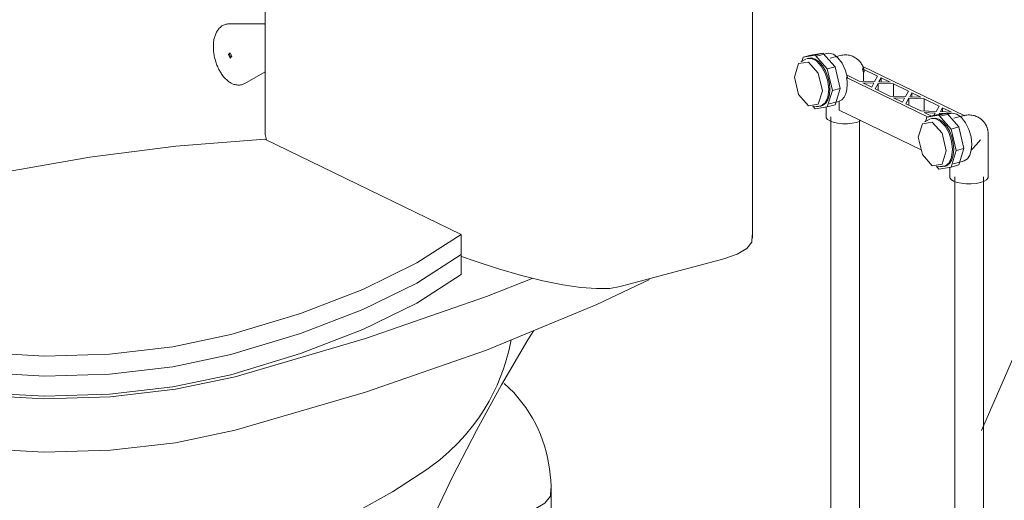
# Model space of a CAD drawing. Header units: millimetres. Extents: x 37081 to 77972, y -4495 to 22354.
# Tile 33 of 109: x 45413 to 46100, y 2552 to 2887. Entities that reach past the tile are written whole.
import ezdxf

# ---------------------------------------------------------------- set-up
doc = ezdxf.new("R2010")
doc.units = ezdxf.units.MM
for name, color, linetype, lineweight in [('M-EQPM-____-OTLN', 50, 'Continuous', 20), ('P-PIPE-____-IDEN', 2, 'Continuous', 20), ('P-PIPE-____-OTLN', 3, 'Continuous', 20), ('P-SANR-FIXT-OTLN', 6, 'Continuous', 20)]:
    doc.layers.add(name, color=color, linetype=linetype, lineweight=lineweight)

# ---------------------------------------------------------------- blocks, each defined once
blk = doc.blocks.new('ADSK_Унитаз напольный_ГОСТ 30493-2017 - Вертикальный выпуск-V3-_3D_ копия 2')
at = {"layer": 'P-SANR-FIXT-OTLN'}
for p, q in [((45666.11, 3162.33), (45593.84, 3143.03)), ((45914.87, 3071.92), (45736.06, 3158.61)), ((45584.48, 3133.99), (45584.48, 2807.44)), ((45924.72, 2734.64), (45924.72, 3061.2)), ((45832.25, 3027.45), (45904.52, 3046.75)), ((45721.37, 2737.36), (45584.28, 2803.82)), ((45721.37, 2723.36), (45721.37, 2737.36)), ((45721.37, 2709.37), (45721.37, 2723.36)), ((45904.52, 2720.2), (45832.25, 2700.89)), ((45267.96, 2711.27), (45267.96, 2697.27)), ((45267.96, 2697.27), (45267.96, 2683.28)), ((45262.96, 2683.27), (45262.96, 2645.95)), ((45784.11, 2464.41), (45784.11, 2557.71)), ((45690.28, 2336.35), (45647.56, 2543.76)), ((45360.16, 2525.92), (45286.31, 2316.66)), ((45783.93, 2521.83), (45783.89, 2518.82)), ((45794.11, 2506.39), (45794.11, 2520.39)), ((45770.89, 2507.52), (45769.74, 2507.05)), ((45784.46, 2493.4), (45789.08, 2497.37)), ((45789.11, 2469.07), (45789.11, 2501.73)), ((45637.53, 2495.16), (45648.48, 2338.84)), ((45679.99, 2489.33), (45680.93, 2488.86)), ((45674.11, 2473.74), (45674.11, 2464.41)), ((45670.45, 2464.54), (45680.93, 2456.21)), ((45673.75, 2460.75), (45678.36, 2456.78)), ((45675.09, 2460.68), (45677.23, 2457.84)), ((45678.36, 2456.78), (45684.94, 2452.61)), ((45779.85, 2456.78), (45784.46, 2460.75)), ((45779.85, 2456.78), (45782.27, 2459.34)), ((45455.77, 2287.37), (45472.35, 2451.03)), ((45769.71, 2451.06), (45770.89, 2451.54)), ((45648.48, 2338.84), (45635.23, 2345.26)), ((45648.48, 2338.84), (45455.77, 2287.37)), ((45678.24, 2326.88), (45429.32, 2260.4)), ((45387.35, 2262.63), (45291.98, 2308.86))]:
    blk.add_line(p, q, dxfattribs=at)
for points in [[(45736.06, 3158.61, 0), (45726.98, 3161.98, 0), (45715.78, 3164.39, 0), (45703.23, 3165.68, 0), (45690.18, 3165.76, 0), (45677.52, 3164.61, 0), (45666.11, 3162.33, 0)], [(45593.84, 3143.03, 0), (45588.57, 3140.85, 0), (45585.44, 3137.73, 0), (45584.48, 3133.7, 0), (45585.72, 3128.85, 0), (45589.15, 3123.25, 0), (45594.69, 3117, 0), (45602.26, 3110.21, 0), (45611.72, 3102.99, 0), (45622.92, 3095.46, 0), (45635.66, 3087.76, 0), (45649.72, 3080.02, 0), (45664.87, 3072.37, 0), (45680.84, 3064.93, 0), (45697.36, 3057.85, 0), (45714.15, 3051.23, 0), (45730.93, 3045.2, 0), (45747.39, 3039.85, 0), (45763.27, 3035.27, 0), (45778.29, 3031.55, 0), (45792.19, 3028.75, 0), (45804.74, 3026.92, 0), (45815.72, 3026.08, 0), (45824.94, 3026.26, 0), (45832.25, 3027.45, 0)], [(45904.52, 3046.75, 0), (45913.89, 3050.02, 0), (45920.6, 3054.05, 0), (45924.18, 3058.56, 0), (45924.39, 3063.26, 0), (45921.21, 3067.82, 0), (45914.87, 3071.92, 0)], [(45585.31, 2803.29, 0), (45584.48, 2807.15, 0), (45584.48, 2807.44, 0)], [(45584.28, 2803.82, 0), (45522.16, 2798.86, 0), (45462.13, 2791.26, 0), (45405.07, 2781.13, 0), (45351.79, 2768.61, 0)], [(45351.79, 2768.61, 0), (45317.35, 2757.13, 0), (45290.97, 2743.38, 0), (45274.19, 2728.15, 0), (45267.98, 2712.34, 0), (45272.71, 2696.87, 0), (45288.09, 2682.62, 0), (45313.23, 2670.43, 0), (45346.68, 2661, 0), (45386.49, 2654.89, 0), (45430.34, 2652.46, 0), (45475.69, 2653.83, 0), (45519.9, 2658.93, 0), (45560.4, 2667.47, 0)], [(45560.4, 2667.47, 0), (45609.13, 2682.2, 0), (45652.6, 2698.92, 0), (45690.19, 2717.4, 0), (45721.37, 2737.36, 0)], [(45924.39, 2736.71, 0), (45924.18, 2732.01, 0), (45920.6, 2727.49, 0), (45913.89, 2723.46, 0), (45904.52, 2720.2, 0)], [(45560.4, 2653.48, 0), (45609.13, 2668.2, 0), (45652.6, 2684.93, 0), (45690.19, 2703.4, 0), (45721.37, 2723.36, 0)], [(45721.37, 2723.36, 0), (45690.19, 2703.4, 0), (45652.6, 2684.93, 0), (45609.13, 2668.2, 0), (45560.4, 2653.48, 0)], [(45832.25, 2700.89, 0), (45824.94, 2699.71, 0), (45815.72, 2699.53, 0), (45804.74, 2700.37, 0), (45792.19, 2702.2, 0), (45778.29, 2705, 0), (45763.27, 2708.72, 0), (45747.39, 2713.29, 0), (45730.93, 2718.64, 0), (45721.38, 2722.01, 0)], [(45721.37, 2709.37, 0), (45690.19, 2689.41, 0), (45652.6, 2670.93, 0), (45609.13, 2654.21, 0), (45560.4, 2639.48, 0)], [(45563.38, 2638.04, 0), (45654.45, 2664.62, 0), (45738.83, 2693.93, 0), (45770.88, 2706.5, 0)], [(45852.81, 2705.84, 0), (45815.89, 2688.42, 0), (45738.83, 2656.61, 0), (45654.45, 2627.3, 0), (45563.38, 2600.72, 0)], [(45267.08, 2697.18, 0), (45262.99, 2684.29, 0), (45267.9, 2668.38, 0), (45283.74, 2653.74, 0), (45309.61, 2641.2, 0), (45343.98, 2631.5, 0), (45384.87, 2625.2, 0), (45429.91, 2622.67, 0), (45476.46, 2624.06, 0), (45521.83, 2629.28, 0), (45563.38, 2638.04, 0)], [(45267.98, 2698.35, 0), (45272.71, 2682.87, 0), (45288.09, 2668.62, 0), (45313.23, 2656.43, 0), (45346.68, 2647.01, 0), (45386.49, 2640.9, 0), (45430.34, 2638.46, 0), (45475.69, 2639.83, 0), (45519.9, 2644.94, 0), (45560.4, 2653.48, 0)], [(45560.4, 2653.48, 0), (45519.9, 2644.94, 0), (45475.69, 2639.83, 0), (45430.34, 2638.46, 0), (45386.49, 2640.9, 0), (45346.68, 2647.01, 0), (45313.23, 2656.43, 0), (45288.09, 2668.62, 0), (45272.71, 2682.87, 0), (45267.98, 2698.35, 0)], [(45560.4, 2639.48, 0), (45519.9, 2630.94, 0), (45475.69, 2625.84, 0), (45430.34, 2624.47, 0), (45386.49, 2626.9, 0), (45346.68, 2633.01, 0), (45313.23, 2642.44, 0), (45288.09, 2654.63, 0), (45272.71, 2668.87, 0), (45267.98, 2684.35, 0)], [(45666.11, 2453.81, 0), (45671.45, 2468.31, 0), (45685.05, 2502.01, 0), (45699.67, 2535.35, 0), (45715.29, 2568.24, 0), (45731.89, 2600.65, 0), (45749.44, 2632.51, 0), (45767.91, 2663.79, 0), (45772.04, 2670.32, 0)], [(45754.54, 2656.21, 0), (45755.74, 2661.45, 0), (45756.2, 2663.78, 0)], [(45699.26, 2574.76, 0), (45706.42, 2580.17, 0), (45712.98, 2585.81, 0), (45718.95, 2591.63, 0), (45724.34, 2597.53, 0), (45729.18, 2603.46, 0), (45733.5, 2609.38, 0), (45737.33, 2615.24, 0), (45740.71, 2621, 0), (45743.69, 2626.65, 0), (45746.29, 2632.18, 0), (45748.56, 2637.57, 0), (45750.53, 2642.81, 0), (45752.22, 2647.91, 0), (45753.67, 2652.87, 0), (45754.54, 2656.21, 0)], [(45563.38, 2600.72, 0), (45521.83, 2591.96, 0), (45476.46, 2586.74, 0), (45429.91, 2585.35, 0), (45384.87, 2587.88, 0), (45343.98, 2594.18, 0), (45309.61, 2603.88, 0), (45283.74, 2616.42, 0), (45267.9, 2631.06, 0), (45262.99, 2646.97, 0)], [(45784.11, 2557.71, 0), (45784.04, 2561.7, 0), (45783.83, 2565.7, 0), (45783.47, 2569.72, 0), (45782.97, 2573.73, 0), (45782.31, 2577.75, 0), (45781.5, 2581.76, 0), (45780.52, 2585.77, 0), (45779.38, 2589.76, 0), (45778.06, 2593.73, 0), (45776.57, 2597.67, 0), (45774.9, 2601.57, 0), (45773.04, 2605.43, 0), (45771, 2609.23, 0), (45768.76, 2612.96, 0), (45766.34, 2616.61, 0), (45763.72, 2620.18, 0), (45760.91, 2623.63, 0), (45757.91, 2626.97, 0), (45754.73, 2630.17, 0), (45751.36, 2633.22, 0)], [(45409, 2505.76, 0), (45372.13, 2518.88, 0), (45341.33, 2537.04, 0), (45317.37, 2559.04, 0), (45300.43, 2583.72, 0), (45294.63, 2596.52, 0), (45290.41, 2609.71, 0), (45289.66, 2613.54, 0)], [(45556.84, 2508.31, 0), (45587.92, 2517.82, 0), (45617.94, 2529.41, 0), (45646.48, 2542.82, 0), (45673.21, 2557.74, 0), (45697.89, 2573.79, 0), (45699.26, 2574.76, 0)], [(45702.38, 2540.42, 0), (45707.25, 2539.55, 0), (45721.06, 2538.13, 0), (45735.41, 2538.05, 0), (45749.34, 2539.31, 0), (45761.89, 2541.82, 0), (45772.2, 2545.41, 0), (45779.58, 2549.85, 0), (45783.51, 2554.81, 0), (45783.74, 2559.98, 0)], [(45783.74, 2559.98, 0), (45783.51, 2554.81, 0), (45779.58, 2549.85, 0), (45772.2, 2545.41, 0), (45761.89, 2541.82, 0), (45749.34, 2539.31, 0), (45735.41, 2538.05, 0), (45721.06, 2538.13, 0), (45707.25, 2539.55, 0), (45702.38, 2540.42, 0)], [(45634.92, 2537.17, 0), (45634, 2536.73, 0), (45633.07, 2536.29, 0)], [(45644.34, 2542.1, 0), (45640.33, 2539.88, 0), (45634.92, 2537.17, 0)], [(45620.34, 2530.96, 0), (45620.72, 2531.11, 0), (45633.07, 2536.29, 0)], [(45633.07, 2536.29, 0), (45635.68, 2515.84, 0), (45637.53, 2495.16, 0)], [(45685, 2503.21, 0), (45695.71, 2500.32, 0), (45719.59, 2497.25, 0), (45744.93, 2497.7, 0), (45767.85, 2501.61, 0), (45784.87, 2508.37, 0), (45793.41, 2516.97, 0), (45792.15, 2526.08, 0), (45784.44, 2532.66, 0)], [(45782.95, 2516.36, 0), (45782.27, 2515.32, 0), (45781.65, 2514.55, 0)], [(45427.58, 2503.88, 0), (45415.14, 2504.49, 0), (45403.01, 2507.64, 0)], [(45469.86, 2503.46, 0), (45464.1, 2504.1, 0), (45457.68, 2504.46, 0), (45450.98, 2504.57, 0), (45444.34, 2504.51, 0), (45438.07, 2504.34, 0), (45432.4, 2504.11, 0), (45427.58, 2503.88, 0)], [(45479.57, 2502.3, 0), (45474.7, 2502.82, 0), (45469.86, 2503.46, 0)], [(45472.35, 2451.03, 0), (45475.47, 2476.71, 0), (45479.57, 2502.3, 0)], [(45556.84, 2508.31, 0), (45512.12, 2499.7, 0), (45508.89, 2499.33, 0)], [(45510.34, 2499.49, 0), (45521.9, 2501.17, 0), (45534.2, 2503.59, 0), (45546.98, 2506.68, 0)], [(45680.29, 2490.95, 0), (45695.71, 2486.33, 0), (45719.59, 2483.26, 0), (45744.93, 2483.71, 0), (45767.85, 2487.61, 0), (45784.87, 2494.38, 0), (45793.41, 2502.97, 0), (45793.86, 2508.45, 0)], [(45704.75, 2502.64, 0), (45703.54, 2502.87, 0), (45701.58, 2503.26, 0)], [(45752.81, 2502.53, 0), (45751.24, 2502.27, 0), (45750.58, 2502.17, 0)], [(45482.45, 2499.67, 0), (45489.91, 2498.57, 0), (45499.48, 2498.58, 0)], [(45680.93, 2488.86, 0), (45701.22, 2482.61, 0), (45727.03, 2480.15, 0), (45753.25, 2481.96, 0), (45774.69, 2487.69, 0), (45787.1, 2496.2, 0)], [(45729.42, 2500.6, 0), (45727.2, 2500.61, 0), (45725.32, 2500.65, 0)], [(45680.93, 2456.21, 0), (45701.22, 2449.96, 0), (45727.03, 2447.5, 0), (45753.25, 2449.31, 0), (45774.69, 2455.04, 0), (45787.1, 2463.54, 0), (45788.03, 2473.15, 0)], [(45684.94, 2452.61, 0), (45677.96, 2457.13, 0), (45675.25, 2460.41, 0)], [(45781.65, 2458.57, 0), (45779.58, 2456.54, 0), (45772.2, 2452.11, 0), (45771.23, 2451.68, 0)], [(45701.57, 2447.28, 0), (45694.93, 2448.9, 0), (45684.94, 2452.61, 0)], [(45701.52, 2447.29, 0), (45703.54, 2446.89, 0), (45704.79, 2446.66, 0)], [(45769.74, 2451.07, 0), (45761.89, 2448.52, 0), (45752.81, 2446.55, 0)], [(45725.32, 2444.67, 0), (45721.06, 2444.83, 0), (45707.25, 2446.25, 0), (45704.75, 2446.66, 0)], [(45725.27, 2444.67, 0), (45727.2, 2444.63, 0), (45729.48, 2444.62, 0)], [(45750.58, 2446.19, 0), (45749.34, 2446.01, 0), (45735.41, 2444.75, 0), (45729.42, 2444.62, 0)], [(45750.56, 2446.18, 0), (45751.24, 2446.29, 0), (45752.86, 2446.56, 0)], [(45635.23, 2345.26, 0), (45624.99, 2346.68, 0), (45606.32, 2345.44, 0), (45581.05, 2341.67, 0), (45551.65, 2335.72, 0), (45521, 2328.19, 0), (45492.1, 2319.82, 0), (45467.77, 2311.41, 0), (45456.78, 2306.87, 0)], [(45690.16, 2336.79, 0), (45687.89, 2331.26, 0), (45678.24, 2326.88, 0)], [(45291.98, 2308.86, 0), (45286.27, 2314.06, 0), (45287.59, 2318.68, 0)], [(45429.32, 2260.4, 0), (45414.88, 2258.34, 0), (45399.52, 2259.16, 0), (45387.35, 2262.63, 0)]]:
    blk.add_polyline3d(points, dxfattribs=at)
blk = doc.blocks.new('ADSK_Вентиль угловой для сантехники - DN15 _ DN15 НР-V4-_3D_ копия 2')
at = {"layer": 'P-PIPE-____-OTLN', "color": 150}
for p, q in [((45584.48, 2884.36), (45559.06, 2884.18)), ((45584.38, 2884.24), (45583.73, 2884.03)), ((45570.14, 2842.69), (45584.48, 2850.8))]:
    blk.add_line(p, q, dxfattribs=at)
for points in [[(45559.06, 2884.18, 0), (45558.43, 2884.15, 0), (45557.8, 2884.08, 0), (45557.18, 2883.96, 0), (45556.57, 2883.8, 0), (45555.97, 2883.6, 0), (45555.38, 2883.35, 0), (45554.82, 2883.07, 0), (45554.27, 2882.74, 0), (45553.75, 2882.38, 0), (45553.26, 2881.99, 0), (45552.78, 2881.56, 0), (45552.34, 2881.11, 0), (45551.91, 2880.63, 0), (45551.52, 2880.12, 0), (45551.15, 2879.59, 0), (45550.8, 2879.04, 0), (45550.48, 2878.47, 0), (45550.18, 2877.87, 0), (45549.9, 2877.26, 0), (45549.64, 2876.63, 0), (45549.41, 2875.98, 0), (45549.2, 2875.32, 0), (45549.01, 2874.65, 0), (45548.85, 2873.95, 0), (45548.7, 2873.25, 0), (45548.58, 2872.53, 0), (45548.47, 2871.8, 0), (45548.39, 2871.06, 0), (45548.32, 2870.31, 0), (45548.28, 2869.55, 0), (45548.26, 2868.78, 0), (45548.26, 2868.01, 0), (45548.27, 2867.22, 0), (45548.31, 2866.44, 0), (45548.36, 2865.64, 0), (45548.44, 2864.85, 0), (45548.53, 2864.05, 0), (45548.65, 2863.25, 0), (45548.78, 2862.45, 0), (45548.93, 2861.65, 0), (45549.1, 2860.85, 0), (45549.28, 2860.06, 0), (45549.49, 2859.27, 0), (45549.71, 2858.48, 0), (45549.95, 2857.7, 0), (45550.21, 2856.93, 0), (45550.48, 2856.16, 0), (45550.77, 2855.41, 0), (45551.07, 2854.66, 0), (45551.4, 2853.92, 0), (45551.73, 2853.2, 0), (45552.08, 2852.49, 0), (45552.45, 2851.79, 0), (45552.83, 2851.11, 0), (45553.22, 2850.45, 0), (45553.63, 2849.8, 0), (45554.05, 2849.16, 0), (45554.48, 2848.55, 0), (45554.93, 2847.96, 0), (45555.39, 2847.38, 0), (45555.86, 2846.83, 0), (45556.34, 2846.3, 0), (45556.83, 2845.79, 0), (45557.33, 2845.3, 0), (45557.85, 2844.84, 0), (45558.38, 2844.4, 0), (45558.91, 2843.99, 0), (45559.46, 2843.61, 0), (45560.02, 2843.25, 0), (45560.59, 2842.92, 0), (45561.13, 2842.65, 0)], [(45560.03, 2860.32, 0), (45558.82, 2862.79, 0), (45560.03, 2864.09, 0)], [(45560.43, 2861.02, 0), (45559.6, 2863, 0), (45560.05, 2863.93, 0)], [(45560.03, 2864.09, 0), (45561.23, 2861.62, 0), (45560.03, 2860.32, 0)], [(45570.14, 2842.69, 0), (45569.58, 2842.39, 0), (45569, 2842.14, 0), (45568.41, 2841.93, 0), (45567.79, 2841.76, 0), (45567.17, 2841.64, 0), (45566.55, 2841.56, 0), (45565.91, 2841.53, 0), (45565.28, 2841.54, 0), (45564.65, 2841.59, 0), (45564.02, 2841.69, 0), (45563.4, 2841.82, 0), (45562.79, 2841.99, 0), (45562.18, 2842.2, 0), (45561.58, 2842.44, 0), (45561.13, 2842.65, 0)]]:
    blk.add_polyline3d(points, dxfattribs=at)
blk = doc.blocks.new('VTp_724_0 Водорозетка двойная - VTp_724_0-V8-_3D_ копия 2')
at = {"layer": 'M-EQPM-____-OTLN'}
for p, q in [((45961.96, 2859.58), (45958.39, 2857.71)), ((45959.96, 2860.95), (45958.99, 2857.77)), ((45959.96, 2860.95), (45965.34, 2862.38)), ((45968.42, 2862.33), (45959.96, 2860.95)), ((45963.97, 2860.26), (45963.08, 2860.03)), ((45965.34, 2862.38), (45973.8, 2863.77)), ((45968.42, 2862.33), (45973.8, 2863.77)), ((45976.88, 2852.74), (45968.42, 2862.33)), ((45976.57, 2863.63), (45969.35, 2861.7)), ((45973.8, 2863.77), (45982.26, 2854.18)), ((45985.92, 2862.14), (45978.85, 2860.25)), ((45982.26, 2854.18), (45976.88, 2852.74)), ((45980.39, 2837.79), (45976.88, 2852.74)), ((45982.26, 2854.18), (45985.77, 2839.23)), ((46001.47, 2852.83), (46012.01, 2847.71)), ((46072.78, 2820.07), (46001.66, 2854.54)), ((45999.17, 2844.28), (45990.36, 2848.55)), ((45990.87, 2846.86), (45990.38, 2846.73)), ((45990.38, 2846.73), (46047.21, 2819.18)), ((46002.21, 2844.17), (46002.21, 2847.8)), ((46012.01, 2847.71), (46009.92, 2843.9)), ((46012.92, 2843.79), (46014.43, 2846.54)), ((46014.43, 2846.54), (46014.43, 2843.74)), ((46014.43, 2846.54), (46020.68, 2843.51)), ((45980.39, 2837.79), (45985.77, 2839.23)), ((45985.77, 2839.23), (45982.26, 2827.68)), ((46009.92, 2843.9), (45999.17, 2844.28)), ((46007.84, 2840.08), (46001.58, 2843.11)), ((46001.58, 2843.11), (46009.34, 2842.83)), ((46009.34, 2842.83), (46007.84, 2840.08)), ((46010.25, 2838.91), (46012.34, 2842.73)), ((46020.62, 2833.88), (46010.25, 2838.91)), ((46012.34, 2842.73), (46023.1, 2842.34)), ((46012.34, 2837.9), (46012.34, 2842.73)), ((46020.68, 2843.51), (46012.92, 2843.79)), ((46023.1, 2842.34), (46033.47, 2837.31)), ((46023.1, 2842.34), (46023.1, 2833.79)), ((45976.88, 2826.25), (45980.39, 2837.79)), ((46031.38, 2833.5), (46020.62, 2833.88)), ((46029.29, 2829.68), (46023.04, 2832.71)), ((46023.04, 2832.71), (46030.8, 2832.43)), ((46030.8, 2832.43), (46029.29, 2829.68)), ((46033.47, 2837.31), (46031.38, 2833.5)), ((46031.71, 2828.51), (46033.8, 2832.33)), ((46033.8, 2832.33), (46044.55, 2831.94)), ((46033.8, 2827.5), (46033.8, 2832.33)), ((46034.38, 2833.39), (46035.88, 2836.14)), ((46042.14, 2833.11), (46034.38, 2833.39)), ((46035.88, 2836.14), (46035.88, 2833.33)), ((46035.88, 2836.14), (46042.14, 2833.11)), ((45966.67, 2826.85), (45968.42, 2824.86)), ((45966.77, 2826.37), (45970.79, 2826.52)), ((45968.42, 2824.86), (45976.88, 2826.25)), ((45971.99, 2826.69), (45972.87, 2826.93)), ((45975.98, 2826.1), (45975.98, 2819.34)), ((45976.88, 2826.25), (45982.26, 2827.68)), ((45978.25, 2828.37), (45984.89, 2830.14)), ((45985.11, 2830.2), (45985.11, 2824.1)), ((46042.08, 2823.48), (46031.71, 2828.51)), ((46044.55, 2831.94), (46054.93, 2826.91)), ((46044.55, 2831.94), (46044.55, 2823.39)), ((46054.93, 2826.91), (46052.84, 2823.09)), ((46055.83, 2822.99), (46057.34, 2825.74)), ((46057.34, 2822.93), (46057.34, 2825.74)), ((46057.34, 2825.74), (46063.6, 2822.71)), ((45985.11, 2824.1), (46042.44, 2796.3)), ((46052.84, 2823.09), (46042.08, 2823.48)), ((46044.49, 2822.31), (46052.26, 2822.03)), ((46049.5, 2819.88), (46044.49, 2822.31)), ((46046.38, 2819.05), (46045.42, 2815.87)), ((46046.38, 2819.05), (46051.76, 2820.48)), ((46054.84, 2820.43), (46046.38, 2819.05)), ((46050.39, 2818.36), (46049.51, 2818.13)), ((46052.26, 2822.03), (46051.35, 2820.37)), ((46051.76, 2820.48), (46060.22, 2821.87)), ((46054.73, 2820.97), (46055.25, 2821.92)), ((46054.84, 2820.43), (46060.22, 2821.87)), ((46063.3, 2810.84), (46054.84, 2820.43)), ((46055.25, 2821.92), (46059.6, 2821.77)), ((46055.25, 2821.06), (46055.25, 2821.92)), ((46063, 2821.73), (46055.77, 2819.8)), ((46063.6, 2822.71), (46055.83, 2822.99)), ((46060.22, 2821.87), (46068.68, 2812.28)), ((46060.33, 2821.74), (46063.22, 2821.64)), ((46072.34, 2820.24), (46065.28, 2818.36)), ((46068.71, 2820.23), (46070.18, 2819.52)), ((45999.88, 2816.34), (45997.36, 2815.47)), ((46048.38, 2817.69), (46044.82, 2815.81)), ((46068.68, 2812.28), (46063.3, 2810.84)), ((46068.68, 2812.28), (46072.19, 2797.33)), ((46066.81, 2795.9), (46063.3, 2810.84)), ((46089.2, 2777.44), (46089.2, 2807.3)), ((46063.3, 2784.35), (46066.81, 2795.9)), ((46066.81, 2795.9), (46072.19, 2797.33)), ((46072.19, 2797.33), (46068.68, 2785.79)), ((46053.09, 2784.95), (46054.84, 2782.97)), ((46053.19, 2784.47), (46057.21, 2784.62)), ((46054.84, 2782.97), (46063.3, 2784.35)), ((46058.41, 2784.8), (46059.29, 2785.03)), ((46062.4, 2784.2), (46062.4, 2777.44)), ((46063.3, 2784.35), (46068.68, 2785.79)), ((46064.67, 2786.47), (46071.31, 2788.24)), ((46070.38, 2788.02), (46072.49, 2788.59))]:
    blk.add_line(p, q, dxfattribs=at)
for points in [[(45977.82, 2838.38, 0), (45977.2, 2844.18, 0), (45975.41, 2849.89, 0), (45972.68, 2854.81, 0), (45969.32, 2858.34, 0), (45965.75, 2860.08, 0), (45962.4, 2859.79, 0)], [(45963.28, 2860.03, 0), (45965.76, 2860.43, 0), (45968.42, 2859.69, 0), (45971.08, 2857.85, 0), (45973.56, 2855.04, 0), (45975.69, 2851.45, 0), (45977.32, 2847.33, 0), (45978.35, 2842.95, 0), (45978.7, 2838.61, 0)], [(45990.87, 2846.86, 0), (45989.45, 2852.11, 0), (45987.2, 2856.84, 0), (45984.33, 2860.6, 0), (45981.14, 2863, 0), (45977.94, 2863.81, 0), (45975.7, 2863.31, 0)], [(45985.92, 2862.14, 0), (45986.86, 2862.36, 0), (45987.8, 2862.5, 0), (45988.74, 2862.58, 0), (45989.66, 2862.59, 0), (45990.56, 2862.54, 0), (45991.43, 2862.44, 0), (45992.25, 2862.28, 0), (45993.03, 2862.09, 0), (45993.77, 2861.85, 0), (45994.46, 2861.59, 0), (45995.1, 2861.31, 0), (45995.22, 2861.25, 0)], [(45995.22, 2861.25, 0), (45995.81, 2860.95, 0), (45996.36, 2860.63, 0), (45996.86, 2860.31, 0), (45997.33, 2859.98, 0), (45997.76, 2859.65, 0), (45998.16, 2859.31, 0), (45998.53, 2858.98, 0), (45998.87, 2858.65, 0), (45999.18, 2858.33, 0), (45999.48, 2858, 0), (45999.75, 2857.68, 0), (46000, 2857.37, 0), (46000.23, 2857.05, 0), (46000.45, 2856.74, 0), (46000.65, 2856.44, 0), (46000.84, 2856.14, 0), (46001.01, 2855.84, 0), (46001.18, 2855.55, 0), (46001.33, 2855.25, 0), (46001.47, 2854.96, 0), (46001.6, 2854.67, 0), (46001.73, 2854.39, 0), (46001.85, 2854.1, 0), (46001.95, 2853.82, 0), (46002.06, 2853.53, 0), (46002.15, 2853.25, 0), (46002.24, 2852.96, 0), (46002.32, 2852.67, 0), (46002.39, 2852.39, 0), (46002.46, 2852.09, 0), (46002.52, 2851.8, 0), (46002.58, 2851.5, 0), (46002.63, 2851.2, 0), (46002.67, 2850.9, 0), (46002.7, 2850.59, 0), (46002.7, 2850.59, 0)], [(45973.43, 2837.61, 0), (45970.57, 2849.78, 0), (45963.68, 2857.59, 0), (45956.79, 2856.46, 0), (45953.94, 2847.06, 0)], [(46001.66, 2854.54, 0), (46001.8, 2853.69, 0), (46001.47, 2852.83, 0)], [(46002.21, 2847.8, 0), (46002.02, 2850.3, 0), (46001.47, 2852.83, 0)], [(45953.94, 2847.06, 0), (45956.79, 2834.88, 0), (45963.68, 2827.08, 0), (45970.57, 2828.2, 0), (45973.43, 2837.61, 0)], [(45990.38, 2846.73, 0), (45990.71, 2844.26, 0), (45990.83, 2841.85, 0)], [(45990.83, 2841.85, 0), (45990.57, 2838.43, 0), (45989.83, 2835.41, 0), (45988.62, 2832.97, 0), (45987.02, 2831.2, 0), (45985.11, 2830.2, 0)], [(45969.32, 2826.64, 0), (45972.68, 2826.93, 0), (45975.41, 2829.2, 0), (45977.2, 2833.17, 0), (45977.82, 2838.38, 0)], [(45978.7, 2838.61, 0), (45978.35, 2834.62, 0), (45977.32, 2831.23, 0), (45975.69, 2828.69, 0), (45973.56, 2827.17, 0), (45971.08, 2826.76, 0)], [(45997.36, 2815.47, 0), (45994.31, 2814.85, 0), (45990.91, 2814.55, 0), (45987.42, 2814.57, 0), (45984.05, 2814.91, 0), (45981.05, 2815.56, 0), (45978.62, 2816.46, 0), (45976.92, 2817.56, 0), (45976.07, 2818.78, 0), (45975.98, 2819.34, 0)], [(46049.7, 2818.13, 0), (46052.18, 2818.53, 0), (46054.84, 2817.79, 0), (46057.5, 2815.95, 0), (46059.98, 2813.14, 0), (46062.11, 2809.55, 0), (46063.75, 2805.43, 0), (46064.77, 2801.05, 0), (46065.12, 2796.71, 0)], [(46077.73, 2800.08, 0), (46077.22, 2805.33, 0), (46075.74, 2810.56, 0), (46073.44, 2815.24, 0), (46070.54, 2818.92, 0), (46067.34, 2821.21, 0), (46064.14, 2821.91, 0), (46063, 2821.73, 0)], [(46072.34, 2820.24, 0), (46073.28, 2820.46, 0), (46074.22, 2820.6, 0), (46075.16, 2820.68, 0), (46076.09, 2820.69, 0), (46076.98, 2820.64, 0), (46077.85, 2820.54, 0), (46078.67, 2820.38, 0), (46079.46, 2820.19, 0), (46080.19, 2819.96, 0), (46080.88, 2819.7, 0), (46081.53, 2819.41, 0), (46081.65, 2819.35, 0)], [(46081.65, 2819.35, 0), (46082.23, 2819.05, 0), (46082.78, 2818.73, 0), (46083.29, 2818.41, 0), (46083.75, 2818.08, 0), (46084.18, 2817.75, 0), (46084.58, 2817.42, 0), (46084.95, 2817.08, 0), (46085.29, 2816.75, 0), (46085.61, 2816.43, 0), (46085.9, 2816.1, 0), (46086.17, 2815.78, 0), (46086.42, 2815.47, 0), (46086.65, 2815.16, 0), (46086.87, 2814.85, 0), (46087.07, 2814.54, 0), (46087.26, 2814.24, 0), (46087.44, 2813.94, 0), (46087.6, 2813.65, 0), (46087.75, 2813.36, 0), (46087.89, 2813.07, 0), (46088.03, 2812.78, 0), (46088.15, 2812.49, 0), (46088.27, 2812.2, 0), (46088.38, 2811.92, 0), (46088.48, 2811.63, 0), (46088.57, 2811.35, 0), (46088.66, 2811.06, 0), (46088.74, 2810.78, 0), (46088.81, 2810.49, 0), (46088.88, 2810.2, 0), (46088.94, 2809.9, 0), (46089, 2809.61, 0), (46089.05, 2809.31, 0), (46089.09, 2809, 0), (46089.13, 2808.69, 0), (46089.16, 2808.37, 0), (46089.18, 2808.05, 0), (46089.19, 2807.72, 0), (46089.2, 2807.39, 0), (46089.2, 2807.3, 0)], [(46059.85, 2795.71, 0), (46057, 2807.88, 0), (46050.1, 2815.69, 0), (46043.21, 2814.56, 0), (46040.36, 2805.16, 0)], [(46064.24, 2796.48, 0), (46063.62, 2802.28, 0), (46061.83, 2807.99, 0), (46059.1, 2812.91, 0), (46055.74, 2816.45, 0), (46052.17, 2818.18, 0), (46048.82, 2817.89, 0)], [(46040.36, 2805.16, 0), (46043.21, 2792.99, 0), (46050.1, 2785.18, 0), (46057, 2786.31, 0), (46059.85, 2795.71, 0)], [(46072.49, 2788.59, 0), (46074.66, 2790.09, 0), (46076.32, 2792.64, 0), (46077.37, 2796.05, 0), (46077.73, 2800.08, 0)], [(46077.43, 2796.33, 0), (46078.09, 2796.92, 0), (46081.12, 2800.02, 0), (46083.79, 2803.42, 0)], [(46055.74, 2784.75, 0), (46059.1, 2785.03, 0), (46061.83, 2787.3, 0), (46063.62, 2791.27, 0), (46064.24, 2796.48, 0)], [(46065.12, 2796.71, 0), (46064.77, 2792.72, 0), (46063.75, 2789.33, 0), (46062.11, 2786.79, 0), (46059.98, 2785.27, 0), (46057.5, 2784.86, 0)], [(46083.79, 2773.57, 0), (46080.73, 2772.96, 0), (46077.34, 2772.65, 0), (46073.84, 2772.67, 0), (46070.47, 2773.02, 0), (46067.47, 2773.66, 0), (46065.04, 2774.57, 0), (46063.34, 2775.67, 0), (46062.49, 2776.89, 0), (46062.4, 2777.44, 0)], [(46089.11, 2777.99, 0), (46089.06, 2776.73, 0), (46088.1, 2775.52, 0), (46086.3, 2774.44, 0), (46083.79, 2773.57, 0)]]:
    blk.add_polyline3d(points, dxfattribs=at)

msp = doc.modelspace()

# ---------------------------------------------------------------- linework, layer by layer
at = {"layer": 'P-PIPE-____-IDEN'}
msp.add_line((46084.56, 2600.53), (46279.15, 3048.06), dxfattribs=at)
at = {"layer": 'P-PIPE-____-OTLN', "color": 220}
for p, q in [((45979.38, 2819.34), (45979.38, 2252.53)), ((45999.38, 2252.53), (45999.38, 2817.18))]:
    msp.add_line(p, q, dxfattribs=at)
at = {"layer": 'P-PIPE-____-OTLN', "color": 150}
for p, q in [((46065.8, 2777.44), (46065.8, 2210.64)), ((46085.8, 2210.64), (46085.8, 2777.44))]:
    msp.add_line(p, q, dxfattribs=at)

# ---------------------------------------------------------------- block references
at = {"layer": 'M-EQPM-____-OTLN'}
msp.add_blockref('VTp_724_0 Водорозетка двойная - VTp_724_0-V8-_3D_ копия 2', (0, 0), dxfattribs=at)
at = {"layer": 'P-PIPE-____-OTLN', "color": 150}
msp.add_blockref('ADSK_Вентиль угловой для сантехники - DN15 _ DN15 НР-V4-_3D_ копия 2', (0, 0), dxfattribs=at)
at = {"layer": 'P-SANR-FIXT-OTLN'}
msp.add_blockref('ADSK_Унитаз напольный_ГОСТ 30493-2017 - Вертикальный выпуск-V3-_3D_ копия 2', (0, 0), dxfattribs=at)

doc.saveas('drawing.dxf')
